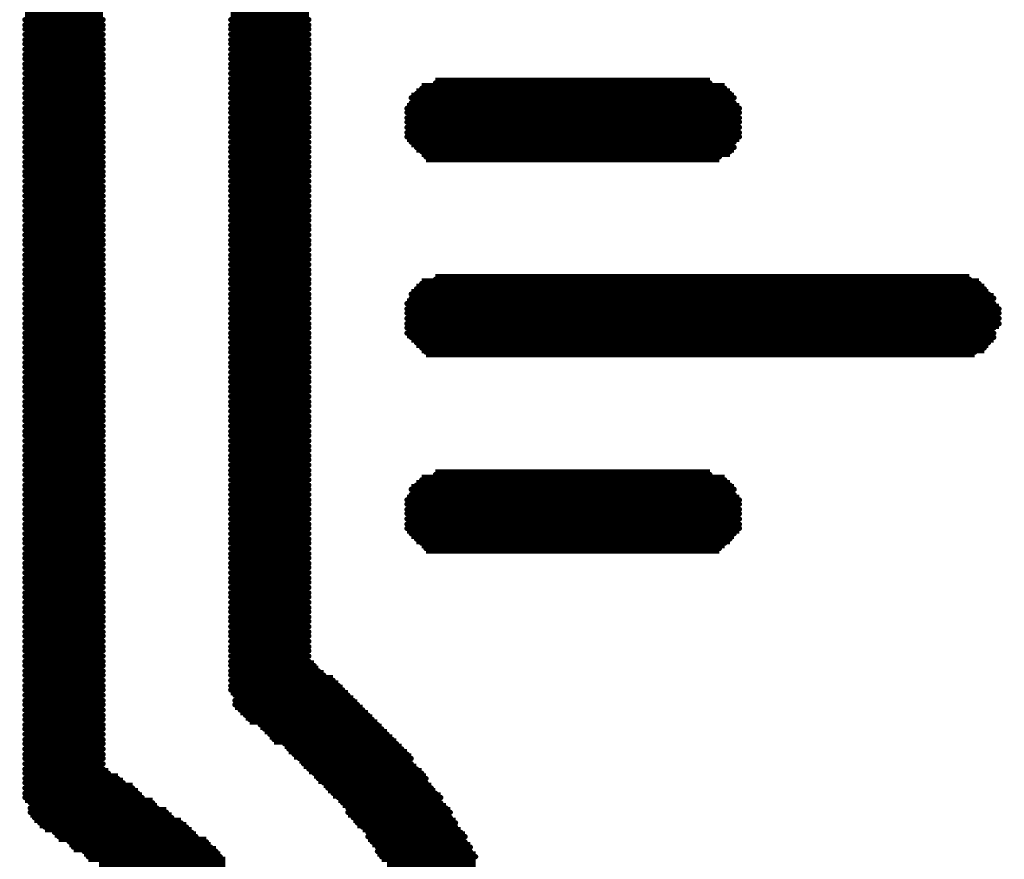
# Model space of a CAD drawing. Extents: x -0.07 to 0.95, y -0.15 to 1.54.
# Tile 7 of 22: x 0.26 to 0.35, y 0.49 to 0.57. Entities that reach past the tile are written whole.
import ezdxf

# ---------------------------------------------------------------- set-up
doc = ezdxf.new("R2010")
doc.units = 0
doc.layers.get('0').update_dxf_attribs({"linetype": 'CONTINUOUS'})
doc.layers.add('gto', color=2, linetype='CONTINUOUS')

# ---------------------------------------------------------------- blocks, each defined once
blk = doc.blocks.new('D73')
at = {"const_width": 0.00025}
blk.add_lwpolyline([(-0.000125, 0, 1), (0.000125, 0, 1)], format="xyb", close=True, dxfattribs=at)

msp = doc.modelspace()

# ---------------------------------------------------------------- linework, layer by layer
at = {"layer": 'gto', "color": 2, "const_width": 0.001}
for points in [[(0.256, 0.5728), (0.2634, 0.5728)], [(0.2755, 0.5728), (0.2829, 0.5728)], [(0.256, 0.5723), (0.2634, 0.5723)], [(0.256, 0.5718), (0.2634, 0.5718)], [(0.2755, 0.5723), (0.2829, 0.5723)], [(0.2755, 0.5718), (0.2829, 0.5718)], [(0.256, 0.5714), (0.2634, 0.5714)], [(0.256, 0.5709), (0.2634, 0.5709)], [(0.2755, 0.5714), (0.2829, 0.5714)], [(0.2755, 0.5709), (0.2829, 0.5709)], [(0.256, 0.5704), (0.2634, 0.5704)], [(0.256, 0.57), (0.2634, 0.57)], [(0.2755, 0.5704), (0.2829, 0.5704)], [(0.2755, 0.57), (0.2829, 0.57)], [(0.256, 0.5695), (0.2634, 0.5695)], [(0.256, 0.569), (0.2634, 0.569)], [(0.2755, 0.5695), (0.2829, 0.5695)], [(0.2755, 0.569), (0.2829, 0.569)], [(0.256, 0.5686), (0.2634, 0.5686)], [(0.256, 0.5681), (0.2634, 0.5681)], [(0.256, 0.5677), (0.2634, 0.5677)], [(0.2755, 0.5686), (0.2829, 0.5686)], [(0.2755, 0.5681), (0.2829, 0.5681)], [(0.2755, 0.5677), (0.2829, 0.5677)], [(0.256, 0.5672), (0.2634, 0.5672)], [(0.2755, 0.5672), (0.2829, 0.5672)], [(0.256, 0.5667), (0.2634, 0.5667)], [(0.256, 0.5663), (0.2634, 0.5663)], [(0.2755, 0.5667), (0.2829, 0.5667)], [(0.2755, 0.5663), (0.2829, 0.5663)], [(0.2949, 0.5663), (0.3209, 0.5663)], [(0.256, 0.5658), (0.2634, 0.5658)], [(0.256, 0.5653), (0.2634, 0.5653)], [(0.256, 0.5649), (0.2634, 0.5649)], [(0.2755, 0.5658), (0.2829, 0.5658)], [(0.2755, 0.5653), (0.2829, 0.5653)], [(0.2755, 0.5649), (0.2829, 0.5649)], [(0.2926, 0.5649), (0.3232, 0.5649)], [(0.2931, 0.5653), (0.3228, 0.5653)], [(0.2936, 0.5658), (0.3223, 0.5658)], [(0.256, 0.5644), (0.2634, 0.5644)], [(0.2755, 0.5644), (0.2829, 0.5644)], [(0.2926, 0.5644), (0.3232, 0.5644)], [(0.256, 0.5639), (0.2634, 0.5639)], [(0.256, 0.5635), (0.2634, 0.5635)], [(0.2755, 0.5639), (0.2829, 0.5639)], [(0.2755, 0.5635), (0.2829, 0.5635)], [(0.2922, 0.5639), (0.3237, 0.5639)], [(0.2922, 0.5635), (0.3237, 0.5635)], [(0.256, 0.563), (0.2634, 0.563)], [(0.256, 0.5626), (0.2634, 0.5626)], [(0.256, 0.5621), (0.2634, 0.5621)], [(0.2755, 0.563), (0.2829, 0.563)], [(0.2755, 0.5626), (0.2829, 0.5626)], [(0.2755, 0.5621), (0.2829, 0.5621)], [(0.2922, 0.563), (0.3237, 0.563)], [(0.2922, 0.5626), (0.3237, 0.5626)], [(0.2922, 0.5621), (0.3237, 0.5621)], [(0.256, 0.5616), (0.2634, 0.5616)], [(0.256, 0.5612), (0.2634, 0.5612)], [(0.2755, 0.5616), (0.2829, 0.5616)], [(0.2755, 0.5612), (0.2829, 0.5612)], [(0.2922, 0.5616), (0.3237, 0.5616)], [(0.2922, 0.5612), (0.3237, 0.5612)], [(0.256, 0.5607), (0.2634, 0.5607)], [(0.2755, 0.5607), (0.2829, 0.5607)], [(0.2926, 0.5607), (0.3232, 0.5607)], [(0.256, 0.5602), (0.2634, 0.5602)], [(0.256, 0.5598), (0.2634, 0.5598)], [(0.256, 0.5593), (0.2634, 0.5593)], [(0.2755, 0.5602), (0.2829, 0.5602)], [(0.2755, 0.5598), (0.2829, 0.5598)], [(0.2755, 0.5593), (0.2829, 0.5593)], [(0.2931, 0.5602), (0.3232, 0.5602)], [(0.2936, 0.5598), (0.3228, 0.5598)], [(0.294, 0.5593), (0.3218, 0.5593)], [(0.256, 0.5588), (0.2634, 0.5588)], [(0.256, 0.5584), (0.2634, 0.5584)], [(0.2755, 0.5588), (0.2829, 0.5588)], [(0.2755, 0.5584), (0.2829, 0.5584)], [(0.256, 0.5579), (0.2634, 0.5579)], [(0.256, 0.5575), (0.2634, 0.5575)], [(0.2755, 0.5579), (0.2829, 0.5579)], [(0.2755, 0.5575), (0.2829, 0.5575)], [(0.256, 0.557), (0.2634, 0.557)], [(0.2755, 0.557), (0.2829, 0.557)], [(0.256, 0.5565), (0.2634, 0.5565)], [(0.256, 0.5561), (0.2634, 0.5561)], [(0.256, 0.5556), (0.2634, 0.5556)], [(0.2755, 0.5565), (0.2829, 0.5565)], [(0.2755, 0.5561), (0.2829, 0.5561)], [(0.2755, 0.5556), (0.2829, 0.5556)], [(0.256, 0.5551), (0.2634, 0.5551)], [(0.256, 0.5547), (0.2634, 0.5547)], [(0.2755, 0.5551), (0.2829, 0.5551)], [(0.2755, 0.5547), (0.2829, 0.5547)], [(0.256, 0.5542), (0.2634, 0.5542)], [(0.2755, 0.5542), (0.2829, 0.5542)], [(0.256, 0.5537), (0.2634, 0.5537)], [(0.256, 0.5533), (0.2634, 0.5533)], [(0.256, 0.5528), (0.2634, 0.5528)], [(0.2755, 0.5537), (0.2829, 0.5537)], [(0.2755, 0.5533), (0.2829, 0.5533)], [(0.2755, 0.5528), (0.2829, 0.5528)], [(0.256, 0.5524), (0.2634, 0.5524)], [(0.256, 0.5519), (0.2634, 0.5519)], [(0.2755, 0.5524), (0.2829, 0.5524)], [(0.2755, 0.5519), (0.2829, 0.5519)], [(0.256, 0.5514), (0.2634, 0.5514)], [(0.256, 0.551), (0.2634, 0.551)], [(0.2755, 0.5514), (0.2829, 0.5514)], [(0.2755, 0.551), (0.2829, 0.551)], [(0.256, 0.5505), (0.2634, 0.5505)], [(0.256, 0.55), (0.2634, 0.55)], [(0.2755, 0.5505), (0.2829, 0.5505)], [(0.2755, 0.55), (0.2829, 0.55)], [(0.256, 0.5496), (0.2634, 0.5496)], [(0.256, 0.5491), (0.2634, 0.5491)], [(0.2755, 0.5496), (0.2829, 0.5496)], [(0.2755, 0.5491), (0.2829, 0.5491)], [(0.256, 0.5486), (0.2634, 0.5486)], [(0.256, 0.5482), (0.2634, 0.5482)], [(0.2755, 0.5486), (0.2829, 0.5486)], [(0.2755, 0.5482), (0.2829, 0.5482)], [(0.256, 0.5477), (0.2634, 0.5477)], [(0.256, 0.5473), (0.2634, 0.5473)], [(0.2755, 0.5477), (0.2829, 0.5477)], [(0.2755, 0.5473), (0.2829, 0.5473)], [(0.2936, 0.5473), (0.3464, 0.5473)], [(0.2949, 0.5477), (0.3455, 0.5477)], [(0.256, 0.5468), (0.2634, 0.5468)], [(0.256, 0.5463), (0.2634, 0.5463)], [(0.2755, 0.5468), (0.2829, 0.5468)], [(0.2755, 0.5463), (0.2829, 0.5463)], [(0.2926, 0.5463), (0.3473, 0.5463)], [(0.2931, 0.5468), (0.3469, 0.5468)], [(0.256, 0.5459), (0.2634, 0.5459)], [(0.256, 0.5454), (0.2634, 0.5454)], [(0.2755, 0.5459), (0.2829, 0.5459)], [(0.2755, 0.5454), (0.2829, 0.5454)], [(0.2922, 0.5454), (0.3478, 0.5454)], [(0.2926, 0.5459), (0.3478, 0.5459)], [(0.256, 0.5449), (0.2634, 0.5449)], [(0.256, 0.5445), (0.2634, 0.5445)], [(0.2755, 0.5449), (0.2829, 0.5449)], [(0.2755, 0.5445), (0.2829, 0.5445)], [(0.2922, 0.5449), (0.3483, 0.5449)], [(0.2922, 0.5445), (0.3483, 0.5445)], [(0.256, 0.544), (0.2634, 0.544)], [(0.256, 0.5435), (0.2634, 0.5435)], [(0.2755, 0.544), (0.2829, 0.544)], [(0.2755, 0.5435), (0.2829, 0.5435)], [(0.2922, 0.544), (0.3483, 0.544)], [(0.2922, 0.5435), (0.3483, 0.5435)], [(0.256, 0.5431), (0.2634, 0.5431)], [(0.256, 0.5426), (0.2634, 0.5426)], [(0.2755, 0.5431), (0.2829, 0.5431)], [(0.2755, 0.5426), (0.2829, 0.5426)], [(0.2922, 0.5431), (0.3478, 0.5431)], [(0.2922, 0.5426), (0.3478, 0.5426)], [(0.256, 0.5422), (0.2634, 0.5422)], [(0.256, 0.5417), (0.2634, 0.5417)], [(0.2755, 0.5422), (0.2829, 0.5422)], [(0.2755, 0.5417), (0.2829, 0.5417)], [(0.2926, 0.5422), (0.3478, 0.5422)], [(0.2931, 0.5417), (0.3473, 0.5417)], [(0.256, 0.5412), (0.2634, 0.5412)], [(0.256, 0.5408), (0.2634, 0.5408)], [(0.2755, 0.5412), (0.2829, 0.5412)], [(0.2755, 0.5408), (0.2829, 0.5408)], [(0.2936, 0.5412), (0.3469, 0.5412)], [(0.294, 0.5408), (0.346, 0.5408)], [(0.256, 0.5403), (0.2634, 0.5403)], [(0.256, 0.5398), (0.2634, 0.5398)], [(0.2755, 0.5403), (0.2829, 0.5403)], [(0.2755, 0.5398), (0.2829, 0.5398)], [(0.256, 0.5394), (0.2634, 0.5394)], [(0.256, 0.5389), (0.2634, 0.5389)], [(0.2755, 0.5394), (0.2829, 0.5394)], [(0.2755, 0.5389), (0.2829, 0.5389)], [(0.256, 0.5384), (0.2634, 0.5384)], [(0.256, 0.538), (0.2634, 0.538)], [(0.2755, 0.5384), (0.2829, 0.5384)], [(0.2755, 0.538), (0.2829, 0.538)], [(0.256, 0.5375), (0.2634, 0.5375)], [(0.256, 0.5371), (0.2634, 0.5371)], [(0.2755, 0.5375), (0.2829, 0.5375)], [(0.2755, 0.5371), (0.2829, 0.5371)], [(0.256, 0.5366), (0.2634, 0.5366)], [(0.256, 0.5361), (0.2634, 0.5361)], [(0.2755, 0.5366), (0.2829, 0.5366)], [(0.2755, 0.5361), (0.2829, 0.5361)], [(0.256, 0.5357), (0.2634, 0.5357)], [(0.256, 0.5352), (0.2634, 0.5352)], [(0.2755, 0.5357), (0.2829, 0.5357)], [(0.2755, 0.5352), (0.2829, 0.5352)], [(0.256, 0.5347), (0.2634, 0.5347)], [(0.256, 0.5343), (0.2634, 0.5343)], [(0.2755, 0.5347), (0.2829, 0.5347)], [(0.2755, 0.5343), (0.2829, 0.5343)], [(0.256, 0.5338), (0.2634, 0.5338)], [(0.256, 0.5333), (0.2634, 0.5333)], [(0.2755, 0.5338), (0.2829, 0.5338)], [(0.2755, 0.5333), (0.2829, 0.5333)], [(0.256, 0.5329), (0.2634, 0.5329)], [(0.256, 0.5324), (0.2634, 0.5324)], [(0.2755, 0.5329), (0.2829, 0.5329)], [(0.2755, 0.5324), (0.2829, 0.5324)], [(0.256, 0.5319), (0.2634, 0.5319)], [(0.256, 0.5315), (0.2634, 0.5315)], [(0.2755, 0.5319), (0.2829, 0.5319)], [(0.2755, 0.5315), (0.2829, 0.5315)], [(0.256, 0.531), (0.2634, 0.531)], [(0.256, 0.5306), (0.2634, 0.5306)], [(0.2755, 0.531), (0.2829, 0.531)], [(0.2755, 0.5306), (0.2829, 0.5306)], [(0.256, 0.5301), (0.2634, 0.5301)], [(0.256, 0.5296), (0.2634, 0.5296)], [(0.2755, 0.5301), (0.2829, 0.5301)], [(0.2755, 0.5296), (0.2829, 0.5296)], [(0.256, 0.5292), (0.2634, 0.5292)], [(0.256, 0.5287), (0.2634, 0.5287)], [(0.2755, 0.5292), (0.2829, 0.5292)], [(0.2755, 0.5287), (0.2829, 0.5287)], [(0.2936, 0.5287), (0.3223, 0.5287)], [(0.2949, 0.5292), (0.3209, 0.5292)], [(0.256, 0.5282), (0.2634, 0.5282)], [(0.256, 0.5278), (0.2634, 0.5278)], [(0.2755, 0.5282), (0.2829, 0.5282)], [(0.2755, 0.5278), (0.2829, 0.5278)], [(0.2926, 0.5278), (0.3232, 0.5278)], [(0.2931, 0.5282), (0.3228, 0.5282)], [(0.256, 0.5273), (0.2634, 0.5273)], [(0.256, 0.5268), (0.2634, 0.5268)], [(0.2755, 0.5273), (0.2829, 0.5273)], [(0.2755, 0.5268), (0.2829, 0.5268)], [(0.2922, 0.5268), (0.3237, 0.5268)], [(0.2926, 0.5273), (0.3232, 0.5273)], [(0.256, 0.5264), (0.2634, 0.5264)], [(0.256, 0.5259), (0.2634, 0.5259)], [(0.2755, 0.5264), (0.2829, 0.5264)], [(0.2755, 0.5259), (0.2829, 0.5259)], [(0.2922, 0.5264), (0.3237, 0.5264)], [(0.2922, 0.5259), (0.3237, 0.5259)], [(0.256, 0.5255), (0.2634, 0.5255)], [(0.256, 0.525), (0.2634, 0.525)], [(0.2755, 0.5255), (0.2829, 0.5255)], [(0.2755, 0.525), (0.2829, 0.525)], [(0.2922, 0.5255), (0.3237, 0.5255)], [(0.2922, 0.525), (0.3237, 0.525)], [(0.256, 0.5245), (0.2634, 0.5245)], [(0.256, 0.5241), (0.2634, 0.5241)], [(0.2755, 0.5245), (0.2829, 0.5245)], [(0.2755, 0.5241), (0.2829, 0.5241)], [(0.2922, 0.5245), (0.3237, 0.5245)], [(0.2922, 0.5241), (0.3237, 0.5241)], [(0.256, 0.5236), (0.2634, 0.5236)], [(0.256, 0.5231), (0.2634, 0.5231)], [(0.2755, 0.5236), (0.2829, 0.5236)], [(0.2755, 0.5231), (0.2829, 0.5231)], [(0.2926, 0.5236), (0.3232, 0.5236)], [(0.2931, 0.5231), (0.3228, 0.5231)], [(0.256, 0.5227), (0.2634, 0.5227)], [(0.256, 0.5222), (0.2634, 0.5222)], [(0.2755, 0.5227), (0.2829, 0.5227)], [(0.2755, 0.5222), (0.2829, 0.5222)], [(0.2936, 0.5227), (0.3223, 0.5227)], [(0.294, 0.5222), (0.3218, 0.5222)], [(0.256, 0.5217), (0.2634, 0.5217)], [(0.256, 0.5213), (0.2634, 0.5213)], [(0.2755, 0.5217), (0.2829, 0.5217)], [(0.2755, 0.5213), (0.2829, 0.5213)], [(0.256, 0.5208), (0.2634, 0.5208)], [(0.256, 0.5204), (0.2634, 0.5204)], [(0.2755, 0.5208), (0.2829, 0.5208)], [(0.2755, 0.5204), (0.2829, 0.5204)], [(0.256, 0.5199), (0.2634, 0.5199)], [(0.256, 0.5194), (0.2634, 0.5194)], [(0.2755, 0.5199), (0.2829, 0.5199)], [(0.2755, 0.5194), (0.2829, 0.5194)], [(0.256, 0.519), (0.2634, 0.519)], [(0.256, 0.5185), (0.2634, 0.5185)], [(0.2755, 0.519), (0.2829, 0.519)], [(0.2755, 0.5185), (0.2829, 0.5185)], [(0.256, 0.518), (0.2634, 0.518)], [(0.256, 0.5176), (0.2634, 0.5176)], [(0.2755, 0.518), (0.2829, 0.518)], [(0.2755, 0.5176), (0.2829, 0.5176)], [(0.256, 0.5171), (0.2634, 0.5171)], [(0.256, 0.5166), (0.2634, 0.5166)], [(0.2755, 0.5171), (0.2829, 0.5171)], [(0.2755, 0.5166), (0.2829, 0.5166)], [(0.256, 0.5162), (0.2634, 0.5162)], [(0.256, 0.5157), (0.2634, 0.5157)], [(0.2755, 0.5162), (0.2829, 0.5162)], [(0.2755, 0.5157), (0.2829, 0.5157)], [(0.256, 0.5153), (0.2634, 0.5153)], [(0.256, 0.5148), (0.2634, 0.5148)], [(0.2755, 0.5153), (0.2829, 0.5153)], [(0.2755, 0.5148), (0.2829, 0.5148)], [(0.256, 0.5143), (0.2634, 0.5143)], [(0.256, 0.5139), (0.2634, 0.5139)], [(0.2755, 0.5143), (0.2829, 0.5143)], [(0.2755, 0.5139), (0.2829, 0.5139)], [(0.256, 0.5134), (0.2634, 0.5134)], [(0.256, 0.5129), (0.2634, 0.5129)], [(0.2755, 0.5134), (0.2829, 0.5134)], [(0.2755, 0.5129), (0.2829, 0.5129)], [(0.256, 0.5125), (0.2634, 0.5125)], [(0.256, 0.512), (0.2634, 0.512)], [(0.2755, 0.5125), (0.2829, 0.5125)], [(0.2755, 0.512), (0.2829, 0.512)], [(0.256, 0.5115), (0.2634, 0.5115)], [(0.256, 0.5111), (0.2634, 0.5111)], [(0.2755, 0.5115), (0.2829, 0.5115)], [(0.2755, 0.5111), (0.2834, 0.5111)], [(0.256, 0.5106), (0.2634, 0.5106)], [(0.256, 0.5102), (0.2634, 0.5102)], [(0.2755, 0.5106), (0.2838, 0.5106)], [(0.2755, 0.5102), (0.2843, 0.5102)], [(0.256, 0.5097), (0.2634, 0.5097)], [(0.256, 0.5092), (0.2634, 0.5092)], [(0.2755, 0.5097), (0.2852, 0.5097)], [(0.2755, 0.5092), (0.2857, 0.5092)], [(0.256, 0.5088), (0.2634, 0.5088)], [(0.256, 0.5083), (0.2634, 0.5083)], [(0.2755, 0.5088), (0.2861, 0.5088)], [(0.2759, 0.5083), (0.2866, 0.5083)], [(0.256, 0.5078), (0.2634, 0.5078)], [(0.256, 0.5074), (0.2634, 0.5074)], [(0.2759, 0.5078), (0.2871, 0.5078)], [(0.2759, 0.5074), (0.2875, 0.5074)], [(0.256, 0.5069), (0.2634, 0.5069)], [(0.256, 0.5064), (0.2634, 0.5064)], [(0.2764, 0.5069), (0.288, 0.5069)], [(0.2769, 0.5064), (0.2885, 0.5064)], [(0.256, 0.506), (0.2634, 0.506)], [(0.256, 0.5055), (0.2634, 0.5055)], [(0.2773, 0.506), (0.2889, 0.506)], [(0.2783, 0.5055), (0.2894, 0.5055)], [(0.256, 0.5051), (0.2634, 0.5051)], [(0.256, 0.5046), (0.2634, 0.5046)], [(0.2787, 0.5051), (0.2898, 0.5051)], [(0.2792, 0.5046), (0.2903, 0.5046)], [(0.256, 0.5041), (0.2634, 0.5041)], [(0.256, 0.5037), (0.2634, 0.5037)], [(0.2796, 0.5041), (0.2908, 0.5041)], [(0.2806, 0.5037), (0.2912, 0.5037)], [(0.256, 0.5032), (0.2634, 0.5032)], [(0.256, 0.5027), (0.2634, 0.5027)], [(0.281, 0.5032), (0.2917, 0.5032)], [(0.2815, 0.5027), (0.2922, 0.5027)], [(0.256, 0.5023), (0.2634, 0.5023)], [(0.256, 0.5018), (0.2634, 0.5018)], [(0.282, 0.5023), (0.2926, 0.5023)], [(0.2824, 0.5018), (0.2926, 0.5018)], [(0.256, 0.5013), (0.2634, 0.5013)], [(0.256, 0.5009), (0.2639, 0.5009)], [(0.2829, 0.5013), (0.2931, 0.5013)], [(0.2834, 0.5009), (0.2936, 0.5009)], [(0.256, 0.5004), (0.2648, 0.5004)], [(0.256, 0.5), (0.2653, 0.5)], [(0.2838, 0.5004), (0.294, 0.5004)], [(0.2843, 0.5), (0.294, 0.5)], [(0.256, 0.4995), (0.2662, 0.4995)], [(0.256, 0.499), (0.2667, 0.499)], [(0.2847, 0.4995), (0.2945, 0.4995)], [(0.2852, 0.499), (0.2949, 0.499)], [(0.256, 0.4986), (0.2671, 0.4986)], [(0.2565, 0.4981), (0.2681, 0.4981)], [(0.2857, 0.4986), (0.2954, 0.4986)], [(0.2861, 0.4981), (0.2954, 0.4981)], [(0.2565, 0.4976), (0.2685, 0.4976)], [(0.2565, 0.4972), (0.2694, 0.4972)], [(0.2866, 0.4976), (0.2959, 0.4976)], [(0.2866, 0.4972), (0.2963, 0.4972)], [(0.2569, 0.4967), (0.2699, 0.4967)], [(0.2574, 0.4962), (0.2708, 0.4962)], [(0.2871, 0.4967), (0.2963, 0.4967)], [(0.2875, 0.4962), (0.2968, 0.4962)], [(0.2579, 0.4958), (0.2713, 0.4958)], [(0.2588, 0.4953), (0.2718, 0.4953)], [(0.288, 0.4958), (0.2968, 0.4958)], [(0.2885, 0.4953), (0.2973, 0.4953)], [(0.2592, 0.4949), (0.2722, 0.4949)], [(0.2602, 0.4944), (0.2732, 0.4944)], [(0.2885, 0.4949), (0.2977, 0.4949)], [(0.2889, 0.4944), (0.2977, 0.4944)], [(0.2606, 0.4939), (0.2736, 0.4939)], [(0.2616, 0.4935), (0.2741, 0.4935)], [(0.2894, 0.4939), (0.2982, 0.4939)], [(0.2894, 0.4935), (0.2982, 0.4935)], [(0.262, 0.493), (0.2745, 0.493)], [(0.263, 0.4925), (0.275, 0.4925)], [(0.2898, 0.493), (0.2987, 0.493)], [(0.2903, 0.4925), (0.2987, 0.4925)]]:
    msp.add_lwpolyline(points, dxfattribs=at)

# ---------------------------------------------------------------- block references
at = {"layer": 'gto'}
for p in [(0.256, 0.5723), (0.256, 0.5718), (0.2634, 0.5723), (0.2634, 0.5718), (0.2755, 0.5723), (0.2755, 0.5718), (0.2829, 0.5723), (0.2829, 0.5718), (0.256, 0.5714), (0.256, 0.5709), (0.2634, 0.5714), (0.2634, 0.5709), (0.2755, 0.5714), (0.2755, 0.5709), (0.2829, 0.5714), (0.2829, 0.5709), (0.256, 0.5704), (0.256, 0.57), (0.2634, 0.5704), (0.2634, 0.57), (0.2755, 0.5704), (0.2755, 0.57), (0.2829, 0.5704), (0.2829, 0.57), (0.256, 0.5695), (0.256, 0.569), (0.2634, 0.5695), (0.2634, 0.569), (0.2755, 0.5695), (0.2755, 0.569), (0.2829, 0.5695), (0.2829, 0.569), (0.256, 0.5686), (0.256, 0.5681), (0.2634, 0.5686), (0.2634, 0.5681), (0.2755, 0.5686), (0.2755, 0.5681), (0.2829, 0.5686), (0.2829, 0.5681), (0.256, 0.5677), (0.256, 0.5672), (0.2634, 0.5677), (0.2634, 0.5672), (0.2755, 0.5677), (0.2755, 0.5672), (0.2829, 0.5677), (0.2829, 0.5672), (0.256, 0.5667), (0.256, 0.5663), (0.2634, 0.5667), (0.2634, 0.5663), (0.2755, 0.5667), (0.2755, 0.5663), (0.2829, 0.5667), (0.2829, 0.5663), (0.2949, 0.5663), (0.3209, 0.5663), (0.256, 0.5658), (0.256, 0.5653), (0.2634, 0.5658), (0.2634, 0.5653), (0.2755, 0.5658), (0.2755, 0.5653), (0.2829, 0.5658), (0.2829, 0.5653), (0.2931, 0.5653), (0.2936, 0.5658), (0.3223, 0.5658), (0.3228, 0.5653), (0.256, 0.5649), (0.256, 0.5644), (0.2634, 0.5649), (0.2634, 0.5644), (0.2755, 0.5649), (0.2755, 0.5644), (0.2829, 0.5649), (0.2829, 0.5644), (0.2926, 0.5649), (0.2926, 0.5644), (0.3232, 0.5649), (0.3232, 0.5644), (0.256, 0.5639), (0.256, 0.5635), (0.2634, 0.5639), (0.2634, 0.5635), (0.2755, 0.5639), (0.2755, 0.5635), (0.2829, 0.5639), (0.2829, 0.5635), (0.2922, 0.5639), (0.2922, 0.5635), (0.3237, 0.5639), (0.3237, 0.5635), (0.256, 0.563), (0.256, 0.5626), (0.2634, 0.563), (0.2634, 0.5626), (0.2755, 0.563), (0.2755, 0.5626), (0.2829, 0.563), (0.2829, 0.5626), (0.2922, 0.563), (0.2922, 0.5626), (0.3237, 0.563), (0.3237, 0.5626), (0.256, 0.5621), (0.256, 0.5616), (0.2634, 0.5621), (0.2634, 0.5616), (0.2755, 0.5621), (0.2755, 0.5616), (0.2829, 0.5621), (0.2829, 0.5616), (0.2922, 0.5621), (0.2922, 0.5616), (0.3237, 0.5621), (0.3237, 0.5616), (0.256, 0.5612), (0.256, 0.5607), (0.2634, 0.5612), (0.2634, 0.5607), (0.2755, 0.5612), (0.2755, 0.5607), (0.2829, 0.5612), (0.2829, 0.5607), (0.2922, 0.5612), (0.2926, 0.5607), (0.3232, 0.5607), (0.3237, 0.5612), (0.256, 0.5602), (0.256, 0.5598), (0.2634, 0.5602), (0.2634, 0.5598), (0.2755, 0.5602), (0.2755, 0.5598), (0.2829, 0.5602), (0.2829, 0.5598), (0.2931, 0.5602), (0.2936, 0.5598), (0.3228, 0.5598), (0.3232, 0.5602), (0.256, 0.5593), (0.256, 0.5588), (0.2634, 0.5593), (0.2634, 0.5588), (0.2755, 0.5593), (0.2755, 0.5588), (0.2829, 0.5593), (0.2829, 0.5588), (0.294, 0.5593), (0.3218, 0.5593), (0.256, 0.5584), (0.256, 0.5579), (0.2634, 0.5584), (0.2634, 0.5579), (0.2755, 0.5584), (0.2755, 0.5579), (0.2829, 0.5584), (0.2829, 0.5579), (0.256, 0.5575), (0.256, 0.557), (0.2634, 0.5575), (0.2634, 0.557), (0.2755, 0.5575), (0.2755, 0.557), (0.2829, 0.5575), (0.2829, 0.557), (0.256, 0.5565), (0.256, 0.5561), (0.2634, 0.5565), (0.2634, 0.5561), (0.2755, 0.5565), (0.2755, 0.5561), (0.2829, 0.5565), (0.2829, 0.5561), (0.256, 0.5556), (0.256, 0.5551), (0.2634, 0.5556), (0.2634, 0.5551), (0.2755, 0.5556), (0.2755, 0.5551), (0.2829, 0.5556), (0.2829, 0.5551), (0.256, 0.5547), (0.256, 0.5542), (0.2634, 0.5547), (0.2634, 0.5542), (0.2755, 0.5547), (0.2755, 0.5542), (0.2829, 0.5547), (0.2829, 0.5542), (0.256, 0.5537), (0.256, 0.5533), (0.2634, 0.5537), (0.2634, 0.5533), (0.2755, 0.5537), (0.2755, 0.5533), (0.2829, 0.5537), (0.2829, 0.5533), (0.256, 0.5528), (0.256, 0.5524), (0.2634, 0.5528), (0.2634, 0.5524), (0.2755, 0.5528), (0.2755, 0.5524), (0.2829, 0.5528), (0.2829, 0.5524), (0.256, 0.5519), (0.256, 0.5514), (0.2634, 0.5519), (0.2634, 0.5514), (0.2755, 0.5519), (0.2755, 0.5514), (0.2829, 0.5519), (0.2829, 0.5514), (0.256, 0.551), (0.256, 0.5505), (0.2634, 0.551), (0.2634, 0.5505), (0.2755, 0.551), (0.2755, 0.5505), (0.2829, 0.551), (0.2829, 0.5505), (0.256, 0.55), (0.256, 0.5496), (0.2634, 0.55), (0.2634, 0.5496), (0.2755, 0.55), (0.2755, 0.5496), (0.2829, 0.55), (0.2829, 0.5496), (0.256, 0.5491), (0.256, 0.5486), (0.2634, 0.5491), (0.2634, 0.5486), (0.2755, 0.5491), (0.2755, 0.5486), (0.2829, 0.5491), (0.2829, 0.5486), (0.256, 0.5482), (0.256, 0.5477), (0.2634, 0.5482), (0.2634, 0.5477), (0.2755, 0.5482), (0.2755, 0.5477), (0.2829, 0.5482), (0.2829, 0.5477), (0.2949, 0.5477), (0.3455, 0.5477), (0.256, 0.5473), (0.256, 0.5468), (0.2634, 0.5473), (0.2634, 0.5468), (0.2755, 0.5473), (0.2755, 0.5468), (0.2829, 0.5473), (0.2829, 0.5468), (0.2931, 0.5468), (0.2936, 0.5473), (0.3464, 0.5473), (0.3469, 0.5468), (0.256, 0.5463), (0.256, 0.5459), (0.2634, 0.5463), (0.2634, 0.5459), (0.2755, 0.5463), (0.2755, 0.5459), (0.2829, 0.5463), (0.2829, 0.5459), (0.2926, 0.5463), (0.2926, 0.5459), (0.3473, 0.5463), (0.3478, 0.5459), (0.256, 0.5454), (0.256, 0.5449), (0.2634, 0.5454), (0.2634, 0.5449), (0.2755, 0.5454), (0.2755, 0.5449), (0.2829, 0.5454), (0.2829, 0.5449), (0.2922, 0.5454), (0.2922, 0.5449), (0.3478, 0.5454), (0.3483, 0.5449), (0.256, 0.5445), (0.256, 0.544), (0.2634, 0.5445), (0.2634, 0.544), (0.2755, 0.5445), (0.2755, 0.544), (0.2829, 0.5445), (0.2829, 0.544), (0.2922, 0.5445), (0.2922, 0.544), (0.3483, 0.5445), (0.3483, 0.544), (0.256, 0.5435), (0.256, 0.5431), (0.2634, 0.5435), (0.2634, 0.5431), (0.2755, 0.5435), (0.2755, 0.5431), (0.2829, 0.5435), (0.2829, 0.5431), (0.2922, 0.5435), (0.2922, 0.5431), (0.3478, 0.5431), (0.3483, 0.5435), (0.256, 0.5426), (0.256, 0.5422), (0.2634, 0.5426), (0.2634, 0.5422), (0.2755, 0.5426), (0.2755, 0.5422), (0.2829, 0.5426), (0.2829, 0.5422), (0.2922, 0.5426), (0.2926, 0.5422), (0.3478, 0.5426), (0.3478, 0.5422), (0.256, 0.5417), (0.256, 0.5412), (0.2634, 0.5417), (0.2634, 0.5412), (0.2755, 0.5417), (0.2755, 0.5412), (0.2829, 0.5417), (0.2829, 0.5412), (0.2931, 0.5417), (0.2936, 0.5412), (0.3469, 0.5412), (0.3473, 0.5417), (0.256, 0.5408), (0.256, 0.5403), (0.2634, 0.5408), (0.2634, 0.5403), (0.2755, 0.5408), (0.2755, 0.5403), (0.2829, 0.5408), (0.2829, 0.5403), (0.294, 0.5408), (0.346, 0.5408), (0.256, 0.5398), (0.256, 0.5394), (0.2634, 0.5398), (0.2634, 0.5394), (0.2755, 0.5398), (0.2755, 0.5394), (0.2829, 0.5398), (0.2829, 0.5394), (0.256, 0.5389), (0.256, 0.5384), (0.2634, 0.5389), (0.2634, 0.5384), (0.2755, 0.5389), (0.2755, 0.5384), (0.2829, 0.5389), (0.2829, 0.5384), (0.256, 0.538), (0.256, 0.5375), (0.2634, 0.538), (0.2634, 0.5375), (0.2755, 0.538), (0.2755, 0.5375), (0.2829, 0.538), (0.2829, 0.5375), (0.256, 0.5371), (0.256, 0.5366), (0.2634, 0.5371), (0.2634, 0.5366), (0.2755, 0.5371), (0.2755, 0.5366), (0.2829, 0.5371), (0.2829, 0.5366), (0.256, 0.5361), (0.256, 0.5357), (0.2634, 0.5361), (0.2634, 0.5357), (0.2755, 0.5361), (0.2755, 0.5357), (0.2829, 0.5361), (0.2829, 0.5357), (0.256, 0.5352), (0.256, 0.5347), (0.2634, 0.5352), (0.2634, 0.5347), (0.2755, 0.5352), (0.2755, 0.5347), (0.2829, 0.5352), (0.2829, 0.5347), (0.256, 0.5343), (0.256, 0.5338), (0.2634, 0.5343), (0.2634, 0.5338), (0.2755, 0.5343), (0.2755, 0.5338), (0.2829, 0.5343), (0.2829, 0.5338), (0.256, 0.5333), (0.256, 0.5329), (0.2634, 0.5333), (0.2634, 0.5329), (0.2755, 0.5333), (0.2755, 0.5329), (0.2829, 0.5333), (0.2829, 0.5329), (0.256, 0.5324), (0.256, 0.5319), (0.2634, 0.5324), (0.2634, 0.5319), (0.2755, 0.5324), (0.2755, 0.5319), (0.2829, 0.5324), (0.2829, 0.5319), (0.256, 0.5315), (0.256, 0.531), (0.2634, 0.5315), (0.2634, 0.531), (0.2755, 0.5315), (0.2755, 0.531), (0.2829, 0.5315), (0.2829, 0.531), (0.256, 0.5306), (0.256, 0.5301), (0.2634, 0.5306), (0.2634, 0.5301), (0.2755, 0.5306), (0.2755, 0.5301), (0.2829, 0.5306), (0.2829, 0.5301), (0.256, 0.5296), (0.256, 0.5292), (0.2634, 0.5296), (0.2634, 0.5292), (0.2755, 0.5296), (0.2755, 0.5292), (0.2829, 0.5296), (0.2829, 0.5292), (0.2949, 0.5292), (0.3209, 0.5292), (0.256, 0.5287), (0.256, 0.5282), (0.2634, 0.5287), (0.2634, 0.5282), (0.2755, 0.5287), (0.2755, 0.5282), (0.2829, 0.5287), (0.2829, 0.5282), (0.2931, 0.5282), (0.2936, 0.5287), (0.3223, 0.5287), (0.3228, 0.5282), (0.256, 0.5278), (0.256, 0.5273), (0.2634, 0.5278), (0.2634, 0.5273), (0.2755, 0.5278), (0.2755, 0.5273), (0.2829, 0.5278), (0.2829, 0.5273), (0.2926, 0.5278), (0.2926, 0.5273), (0.3232, 0.5278), (0.3232, 0.5273), (0.256, 0.5268), (0.256, 0.5264), (0.2634, 0.5268), (0.2634, 0.5264), (0.2755, 0.5268), (0.2755, 0.5264), (0.2829, 0.5268), (0.2829, 0.5264), (0.2922, 0.5268), (0.2922, 0.5264), (0.3237, 0.5268), (0.3237, 0.5264), (0.256, 0.5259), (0.256, 0.5255), (0.2634, 0.5259), (0.2634, 0.5255), (0.2755, 0.5259), (0.2755, 0.5255), (0.2829, 0.5259), (0.2829, 0.5255), (0.2922, 0.5259), (0.2922, 0.5255), (0.3237, 0.5259), (0.3237, 0.5255), (0.256, 0.525), (0.256, 0.5245), (0.256, 0.5241), (0.2634, 0.525), (0.2634, 0.5245), (0.2634, 0.5241), (0.2755, 0.525), (0.2755, 0.5245), (0.2755, 0.5241), (0.2829, 0.525), (0.2829, 0.5245), (0.2829, 0.5241), (0.2922, 0.525), (0.2922, 0.5245), (0.2922, 0.5241), (0.3237, 0.525), (0.3237, 0.5245), (0.3237, 0.5241), (0.256, 0.5236), (0.2634, 0.5236), (0.2755, 0.5236), (0.2829, 0.5236), (0.2926, 0.5236), (0.3232, 0.5236), (0.256, 0.5231), (0.256, 0.5227), (0.2634, 0.5231), (0.2634, 0.5227), (0.2755, 0.5231), (0.2755, 0.5227), (0.2829, 0.5231), (0.2829, 0.5227), (0.2931, 0.5231), (0.2936, 0.5227), (0.3223, 0.5227), (0.3228, 0.5231), (0.256, 0.5222), (0.256, 0.5217), (0.256, 0.5213), (0.2634, 0.5222), (0.2634, 0.5217), (0.2634, 0.5213), (0.2755, 0.5222), (0.2755, 0.5217), (0.2755, 0.5213), (0.2829, 0.5222), (0.2829, 0.5217), (0.2829, 0.5213), (0.294, 0.5222), (0.3218, 0.5222), (0.256, 0.5208), (0.256, 0.5204), (0.2634, 0.5208), (0.2634, 0.5204), (0.2755, 0.5208), (0.2755, 0.5204), (0.2829, 0.5208), (0.2829, 0.5204), (0.256, 0.5199), (0.2634, 0.5199), (0.2755, 0.5199), (0.2829, 0.5199), (0.256, 0.5194), (0.256, 0.519), (0.256, 0.5185), (0.2634, 0.5194), (0.2634, 0.519), (0.2634, 0.5185), (0.2755, 0.5194), (0.2755, 0.519), (0.2755, 0.5185), (0.2829, 0.5194), (0.2829, 0.519), (0.2829, 0.5185), (0.256, 0.518), (0.256, 0.5176), (0.2634, 0.518), (0.2634, 0.5176), (0.2755, 0.518), (0.2755, 0.5176), (0.2829, 0.518), (0.2829, 0.5176), (0.256, 0.5171), (0.2634, 0.5171), (0.2755, 0.5171), (0.2829, 0.5171), (0.256, 0.5166), (0.256, 0.5162), (0.256, 0.5157), (0.2634, 0.5166), (0.2634, 0.5162), (0.2634, 0.5157), (0.2755, 0.5166), (0.2755, 0.5162), (0.2755, 0.5157), (0.2829, 0.5166), (0.2829, 0.5162), (0.2829, 0.5157), (0.256, 0.5153), (0.256, 0.5148), (0.2634, 0.5153), (0.2634, 0.5148), (0.2755, 0.5153), (0.2755, 0.5148), (0.2829, 0.5153), (0.2829, 0.5148), (0.256, 0.5143), (0.256, 0.5139), (0.2634, 0.5143), (0.2634, 0.5139), (0.2755, 0.5143), (0.2755, 0.5139), (0.2829, 0.5143), (0.2829, 0.5139), (0.256, 0.5134), (0.256, 0.5129), (0.2634, 0.5134), (0.2634, 0.5129), (0.2755, 0.5134), (0.2755, 0.5129), (0.2829, 0.5134), (0.2829, 0.5129), (0.256, 0.5125), (0.256, 0.512), (0.2634, 0.5125), (0.2634, 0.512), (0.2755, 0.5125), (0.2755, 0.512), (0.2829, 0.5125), (0.2829, 0.512), (0.256, 0.5115), (0.256, 0.5111), (0.2634, 0.5115), (0.2634, 0.5111), (0.2755, 0.5115), (0.2755, 0.5111), (0.2829, 0.5115), (0.2834, 0.5111), (0.256, 0.5106), (0.256, 0.5102), (0.2634, 0.5106), (0.2634, 0.5102), (0.2755, 0.5106), (0.2755, 0.5102), (0.2838, 0.5106), (0.2843, 0.5102), (0.256, 0.5097), (0.256, 0.5092), (0.2634, 0.5097), (0.2634, 0.5092), (0.2755, 0.5097), (0.2755, 0.5092), (0.2852, 0.5097), (0.2857, 0.5092), (0.256, 0.5088), (0.256, 0.5083), (0.2634, 0.5088), (0.2634, 0.5083), (0.2755, 0.5088), (0.2759, 0.5083), (0.2861, 0.5088), (0.2866, 0.5083), (0.256, 0.5078), (0.256, 0.5074), (0.2634, 0.5078), (0.2634, 0.5074), (0.2759, 0.5078), (0.2759, 0.5074), (0.2871, 0.5078), (0.2875, 0.5074), (0.256, 0.5069), (0.256, 0.5064), (0.2634, 0.5069), (0.2634, 0.5064), (0.2764, 0.5069), (0.2769, 0.5064), (0.288, 0.5069), (0.2885, 0.5064), (0.256, 0.506), (0.256, 0.5055), (0.2634, 0.506), (0.2634, 0.5055), (0.2773, 0.506), (0.2783, 0.5055), (0.2889, 0.506), (0.2894, 0.5055), (0.256, 0.5051), (0.256, 0.5046), (0.2634, 0.5051), (0.2634, 0.5046), (0.2787, 0.5051), (0.2792, 0.5046), (0.2898, 0.5051), (0.2903, 0.5046), (0.256, 0.5041), (0.256, 0.5037), (0.2634, 0.5041), (0.2634, 0.5037), (0.2796, 0.5041), (0.2806, 0.5037), (0.2908, 0.5041), (0.2912, 0.5037), (0.256, 0.5032), (0.256, 0.5027), (0.2634, 0.5032), (0.2634, 0.5027), (0.281, 0.5032), (0.2815, 0.5027), (0.2917, 0.5032), (0.2922, 0.5027), (0.256, 0.5023), (0.256, 0.5018), (0.2634, 0.5023), (0.2634, 0.5018), (0.282, 0.5023), (0.2824, 0.5018), (0.2926, 0.5023), (0.2926, 0.5018), (0.256, 0.5013), (0.256, 0.5009), (0.2634, 0.5013), (0.2639, 0.5009), (0.2829, 0.5013), (0.2834, 0.5009), (0.2931, 0.5013), (0.2936, 0.5009), (0.256, 0.5004), (0.256, 0.5), (0.2648, 0.5004), (0.2653, 0.5), (0.2838, 0.5004), (0.2843, 0.5), (0.294, 0.5004), (0.294, 0.5), (0.256, 0.4995), (0.256, 0.499), (0.2662, 0.4995), (0.2667, 0.499), (0.2847, 0.4995), (0.2852, 0.499), (0.2945, 0.4995), (0.2949, 0.499), (0.256, 0.4986), (0.2565, 0.4981), (0.2671, 0.4986), (0.2681, 0.4981), (0.2857, 0.4986), (0.2861, 0.4981), (0.2954, 0.4986), (0.2954, 0.4981), (0.2565, 0.4976), (0.2565, 0.4972), (0.2685, 0.4976), (0.2694, 0.4972), (0.2866, 0.4976), (0.2866, 0.4972), (0.2959, 0.4976), (0.2963, 0.4972), (0.2569, 0.4967), (0.2574, 0.4962), (0.2699, 0.4967), (0.2708, 0.4962), (0.2871, 0.4967), (0.2875, 0.4962), (0.2963, 0.4967), (0.2968, 0.4962), (0.2579, 0.4958), (0.2588, 0.4953), (0.2713, 0.4958), (0.2718, 0.4953), (0.288, 0.4958), (0.2885, 0.4953), (0.2968, 0.4958), (0.2973, 0.4953), (0.2592, 0.4949), (0.2602, 0.4944), (0.2722, 0.4949), (0.2732, 0.4944), (0.2885, 0.4949), (0.2889, 0.4944), (0.2977, 0.4949), (0.2977, 0.4944), (0.2606, 0.4939), (0.2616, 0.4935), (0.2736, 0.4939), (0.2741, 0.4935), (0.2894, 0.4939), (0.2894, 0.4935), (0.2982, 0.4939), (0.2982, 0.4935), (0.262, 0.493), (0.2745, 0.493), (0.2898, 0.493), (0.2987, 0.493)]:
    msp.add_blockref('D73', p, dxfattribs=at)

doc.saveas('drawing.dxf')
